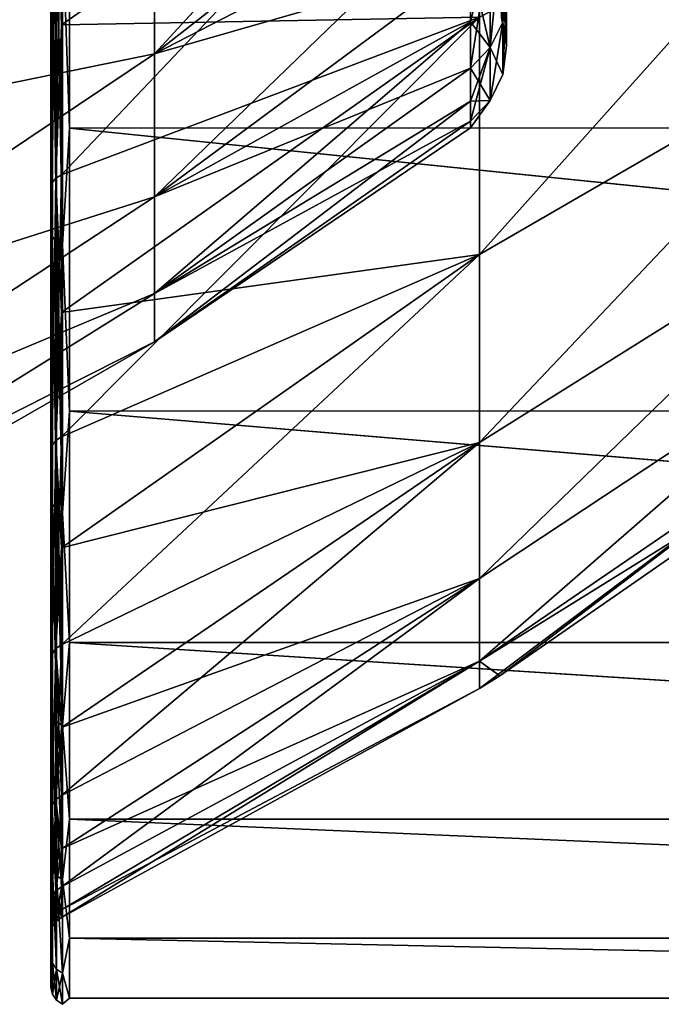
# Model space of a CAD drawing. Header units: metres. Extents: x 59 to 135, y -85 to 87.
# Tile 47 of 210: x 105.33 to 108.8, y -22.99 to -17.67. Entities that reach past the tile are written whole.
import ezdxf

# ---------------------------------------------------------------- set-up
doc = ezdxf.new("R2010")
doc.units = ezdxf.units.M
doc.layers.add('solid_21_404_502_XXX', color=7, linetype='CONTINUOUS')

msp = doc.modelspace()

# ---------------------------------------------------------------- linework, layer by layer
at = {"layer": 'solid_21_404_502_XXX'}
for points in [[(106.060829, -17.855629, 7.702166), (107.767792, -16.520771, 7.769593), (107.767792, -16.000593, 8.791101)], [(106.060829, -16.840727, 9.722999), (106.060829, -17.855629, 7.702166), (107.767792, -16.000593, 8.791101)], [(107.817078, -16.12936, 13.890969), (105.556602, -17.698589, 13.929731), (105.556602, -16.822193, 14.976358)], [(107.817078, -16.12936, 13.890969), (107.817078, -17.658424, 11.886773), (105.556602, -17.698589, 13.929731)], [(107.817078, -16.129377, -13.890949), (105.556602, -17.698547, -13.929784), (105.556602, -18.509928, -12.831995)], [(107.817078, -17.658436, -11.886754), (107.817078, -16.129377, -13.890949), (105.556602, -18.509928, -12.831995)], [(107.817078, -16.129377, -13.890949), (105.556602, -16.822161, -14.976395), (105.556602, -17.698547, -13.929784)], [(105.561806, -17.162004, -15.300879), (105.599998, -16.469137, -16.055141), (105.599998, -18.256933, -13.988723)], [(105.561806, -17.162004, 15.300879), (105.599998, -18.256933, 13.988723), (105.599998, -16.469137, 16.055141)], [(105.599998, -16.469137, 16.055141), (120.518745, -18.252956, 13.993912), (120.508682, -16.463959, 16.06045)], [(105.599998, -16.469137, -16.055141), (120.508682, -16.464399, -16.059998), (120.518745, -18.253342, -13.993409)], [(105.599998, -16.469137, 16.055141), (105.599998, -18.256933, 13.988723), (120.518745, -18.252956, 13.993912)], [(105.599998, -18.256933, -13.988723), (105.599998, -16.469137, -16.055141), (120.518745, -18.253342, -13.993409)], [(103.83654, -17.897917, -4.416143), (105.546379, -16.847244, -4.323154), (105.546379, -16.542635, -5.372199)], [(103.83654, -17.234325, -6.543376), (103.83654, -17.897917, -4.416143), (105.546379, -16.542635, -5.372199)], [(106.060829, -17.855629, 7.702166), (107.767792, -16.975815, 6.717453), (107.767792, -16.520771, 7.769593)], [(106.060829, -17.855629, -7.702166), (107.767792, -16.520771, -7.769593), (107.767792, -16.975815, -6.717453)], [(106.060829, -17.855629, -7.702166), (106.060829, -16.840727, -9.722999), (107.767792, -16.520771, -7.769593)], [(109.95063, -16.554878, 10.888315), (107.817078, -18.939833, 9.715866), (107.817078, -17.658424, 11.886773)], [(109.95063, -17.706997, 8.892788), (107.817078, -18.939833, 9.715866), (109.95063, -16.554878, 10.888315)], [(109.95063, -16.554878, -10.888315), (107.817078, -17.658436, -11.886754), (107.817078, -18.93984, -9.71585)], [(109.95063, -17.706997, -8.892788), (109.95063, -16.554878, -10.888315), (107.817078, -18.93984, -9.71585)], [(103.83654, -17.897917, -4.416143), (105.546379, -17.085287, -3.25764), (105.546379, -16.847244, -4.323154)], [(103.83654, -17.897923, 4.416122), (105.546379, -16.847244, 4.323154), (105.546379, -17.085287, 3.25764)], [(103.83654, -17.897923, 4.416122), (103.83654, -17.234333, 6.543356), (105.546379, -16.847244, 4.323154)], [(103.866585, -18.302025, -9.605643), (106.060829, -16.840727, -9.722999), (106.060829, -17.855629, -7.702166)], [(103.866585, -18.302025, -9.605643), (103.866585, -17.01075, -11.741673), (106.060829, -16.840727, -9.722999)], [(103.866585, -18.302025, 9.605643), (106.060829, -17.855629, 7.702166), (106.060829, -16.840727, 9.722999)], [(103.866585, -17.01075, 11.741673), (103.866585, -18.302025, 9.605643), (106.060829, -16.840727, 9.722999)], [(105.506912, -16.861717, -15.012512), (105.5, -16.885389, -15.040853), (105.5, -18.581182, -12.887299)], [(105.506912, -18.553621, -12.862978), (105.506912, -16.861717, -15.012512), (105.5, -18.581182, -12.887299)], [(105.506912, -16.861717, 15.012512), (105.5, -18.581203, 12.887269), (105.5, -16.885414, 15.040825)], [(105.506912, -16.861717, 15.012512), (105.506912, -18.553621, 12.862978), (105.5, -18.581203, 12.887269)], [(105.526718, -16.838591, -14.991104), (105.506912, -16.861717, -15.012512), (105.506912, -18.553621, -12.862978)], [(105.526718, -18.528015, -12.844609), (105.526718, -16.838591, -14.991104), (105.506912, -18.553621, -12.862978)], [(105.526718, -16.838591, 14.991104), (105.506912, -18.553621, 12.862978), (105.506912, -16.861717, 15.012512)], [(105.526718, -16.838591, 14.991104), (105.526718, -18.528015, 12.844609), (105.506912, -18.553621, 12.862978)], [(105.526718, -18.528015, -12.844609), (105.556602, -17.698547, -13.929784), (105.556602, -16.822161, -14.976395)], [(105.526718, -18.528015, -12.844609), (105.556602, -16.822161, -14.976395), (105.526718, -16.838591, -14.991104)], [(105.526718, -16.838591, 14.991104), (105.556602, -16.822193, 14.976358), (105.556602, -17.698589, 13.929731)], [(105.526718, -16.838591, 14.991104), (105.556602, -17.698589, 13.929731), (105.556602, -18.509968, 12.831937)], [(105.526718, -16.838591, 14.991104), (105.556602, -18.509968, 12.831937), (105.526718, -18.528015, 12.844609)], [(105.5, -16.885389, -15.040853), (105.5, -17.093662, -15.238624), (105.5, -18.812634, -13.057365)], [(105.5, -18.581182, -12.887299), (105.5, -16.885389, -15.040853), (105.5, -18.812634, -13.057365)], [(105.5, -16.885414, 15.040825), (105.5, -18.812452, 13.057627), (105.5, -17.093451, 15.238861)], [(105.5, -16.885414, 15.040825), (105.5, -18.581203, 12.887269), (105.5, -18.812452, 13.057627)], [(106.060829, -18.629061, 5.577175), (107.767792, -17.36393, 5.63883), (107.767792, -16.975815, 6.717453)], [(106.060829, -17.855629, 7.702166), (106.060829, -18.629061, 5.577175), (107.767792, -16.975815, 6.717453)], [(106.060829, -17.855629, -7.702166), (107.767792, -16.975815, -6.717453), (107.767792, -17.36393, -5.63883)], [(107.963539, -16.975462, 5.512678), (107.942749, -17.122599, 5.56046), (107.942749, -17.684278, 3.371708)], [(107.963539, -17.532314, 3.342735), (107.963539, -16.975462, 5.512678), (107.942749, -17.684278, 3.371708)], [(103.83654, -18.300003, -2.224332), (105.546379, -17.256069, -2.178842), (105.546379, -17.085287, -3.25764)], [(103.83654, -17.897917, -4.416143), (103.83654, -18.300003, -2.224332), (105.546379, -17.085287, -3.25764)], [(103.83654, -17.897923, 4.416122), (105.546379, -17.085287, 3.25764), (105.546379, -17.256069, 2.178842)], [(105.507614, -17.123995, 15.262141), (105.5, -17.093451, 15.238861), (105.5, -18.812452, 13.057627)], [(105.507614, -17.123995, -15.262141), (105.5, -18.812634, -13.057365), (105.5, -17.093662, -15.238624)], [(105.507614, -17.123995, 15.262141), (105.5, -18.812452, 13.057627), (105.507614, -18.845306, 13.077406)], [(105.507614, -18.845306, -13.077406), (105.5, -18.812634, -13.057365), (105.507614, -17.123995, -15.262141)], [(105.507614, -17.123995, -15.262141), (105.52932, -17.147055, -15.285069), (105.52932, -18.871141, -13.097133)], [(105.507614, -18.845306, -13.077406), (105.507614, -17.123995, -15.262141), (105.52932, -18.871141, -13.097133)], [(105.507614, -17.123995, 15.262141), (105.52932, -18.871141, 13.097133), (105.52932, -17.147055, 15.285069)], [(105.507614, -17.123995, 15.262141), (105.507614, -18.845306, 13.077406), (105.52932, -18.871141, 13.097133)], [(107.942749, -17.122599, 5.56046), (107.875259, -17.256468, 5.603933), (107.875259, -17.822538, 3.398069)], [(107.942749, -17.684278, 3.371708), (107.942749, -17.122599, 5.56046), (107.875259, -17.822538, 3.398069)], [(107.942749, -17.122599, -5.56046), (107.942749, -17.684278, -3.371708), (107.875259, -17.256468, -5.603933)], [(107.963539, -17.532314, -3.342734), (107.942749, -17.684278, -3.371708), (107.942749, -17.122599, -5.56046)], [(105.52932, -17.147055, -15.285069), (105.561806, -17.162004, -15.300879), (105.561806, -18.888071, -13.110763)], [(105.52932, -18.871141, -13.097133), (105.52932, -17.147055, -15.285069), (105.561806, -18.888071, -13.110763)], [(105.52932, -17.147055, 15.285069), (105.561806, -18.888069, 13.110763), (105.561806, -17.162004, 15.300879)], [(105.52932, -17.147055, 15.285069), (105.52932, -18.871141, 13.097133), (105.561806, -18.888069, 13.110763)], [(105.561806, -18.888071, -13.110763), (105.561806, -17.162004, -15.300879), (105.599998, -18.256933, -13.988723)], [(105.561806, -17.162004, 15.300879), (105.561806, -18.888069, 13.110763), (105.599998, -18.256933, 13.988723)], [(103.83654, -18.300003, -2.224332), (105.546379, -17.358805, -1.091421), (105.546379, -17.256069, -2.178842)], [(103.83654, -18.300005, 2.22431), (105.546379, -17.256069, 2.178842), (105.546379, -17.358805, 1.091421)], [(103.83654, -18.300005, 2.22431), (103.83654, -17.897923, 4.416122), (105.546379, -17.256069, 2.178842)], [(107.875259, -17.256468, 5.603933), (107.767792, -17.36393, 5.63883), (107.767792, -17.683586, 4.537976)], [(107.875259, -17.256468, 5.603933), (107.767792, -17.683586, 4.537976), (107.767792, -17.933525, 3.41923)], [(107.875259, -17.822538, 3.398069), (107.875259, -17.256468, 5.603933), (107.767792, -17.933525, 3.41923)], [(107.875259, -17.256468, -5.603933), (107.875259, -17.822538, -3.398069), (107.767792, -17.36393, -5.63883)], [(107.942749, -17.684278, -3.371708), (107.875259, -17.822538, -3.398069), (107.875259, -17.256468, -5.603933)], [(103.83654, -18.434689, -0.000011), (105.546379, -17.393082), (105.546379, -17.358805, -1.091421)], [(103.83654, -18.300003, -2.224332), (103.83654, -18.434689, -0.000011), (105.546379, -17.358805, -1.091421)], [(103.83654, -18.300005, 2.22431), (105.546379, -17.358805, 1.091421), (105.546379, -17.393082)], [(103.83654, -18.434689, -0.000011), (103.83654, -18.300005, 2.22431), (105.546379, -17.393082)], [(106.060829, -18.629061, 5.577175), (107.767792, -17.683586, 4.537976), (107.767792, -17.36393, 5.63883)], [(106.060829, -18.629061, -5.577175), (107.767792, -17.36393, -5.63883), (107.767792, -17.683586, -4.537976)], [(106.060829, -18.629061, -5.577175), (106.060829, -17.855629, -7.702166), (107.767792, -17.36393, -5.63883)], [(107.875259, -17.822538, -3.398069), (107.767792, -17.683586, -4.537976), (107.767792, -17.36393, -5.63883)], [(107.935623, -17.381458, 3.313972), (107.963539, -17.532314, 3.342735), (107.963539, -17.812952, 1.120127)], [(107.935623, -17.659681, 1.110489), (107.935623, -17.381458, 3.313972), (107.963539, -17.812952, 1.120127)], [(107.935623, -17.659681, -1.110489), (107.963539, -17.812952, -1.120127), (107.963539, -17.532314, -3.342734)], [(107.963539, -17.532314, 3.342735), (107.942749, -17.684278, 3.371708), (107.942749, -17.967348, 1.129836)], [(107.963539, -17.812952, 1.120127), (107.963539, -17.532314, 3.342735), (107.942749, -17.967348, 1.129836)], [(107.963539, -17.532314, -3.342734), (107.963539, -17.812952, -1.120127), (107.942749, -17.684278, -3.371708)], [(107.817078, -17.658424, 11.886773), (105.556602, -18.509968, 12.831937), (105.556602, -17.698589, 13.929731)], [(107.817078, -17.658424, 11.886773), (105.556602, -19.253345, 11.68701), (105.556602, -18.509968, 12.831937)], [(107.817078, -17.658424, 11.886773), (107.817078, -18.939833, 9.715866), (105.556602, -19.253345, 11.68701)], [(107.817078, -17.658436, -11.886754), (105.556602, -19.253313, -11.687063), (105.556602, -19.92597, -10.499199)], [(107.817078, -18.93984, -9.71585), (107.817078, -17.658436, -11.886754), (105.556602, -19.92597, -10.499199)], [(107.817078, -17.658436, -11.886754), (105.556602, -18.509928, -12.831995), (105.556602, -19.253313, -11.687063)], [(107.935623, -17.659681, 1.110489), (107.963539, -17.812952, 1.120127), (107.963539, -17.812952, -1.120127)], [(107.935623, -17.659681, -1.110489), (107.935623, -17.659681, 1.110489), (107.963539, -17.812952, -1.120127)], [(105.526718, -18.528015, -12.844609), (105.556602, -18.509928, -12.831995), (105.556602, -17.698547, -13.929784)], [(106.060829, -19.15057, 3.376762), (107.767792, -17.933525, 3.41923), (107.767792, -17.683586, 4.537976)], [(106.060829, -18.629061, 5.577175), (106.060829, -19.15057, 3.376762), (107.767792, -17.683586, 4.537976)], [(106.060829, -18.629061, -5.577175), (107.767792, -17.683586, -4.537976), (107.767792, -17.933525, -3.41923)], [(107.875259, -17.822538, -3.398069), (107.767792, -17.933525, -3.41923), (107.767792, -17.683586, -4.537976)], [(109.95063, -17.706997, 8.892788), (107.817078, -19.955614, 7.408697), (107.817078, -18.939833, 9.715866)], [(109.95063, -18.619659, 6.777001), (107.817078, -19.955614, 7.408697), (109.95063, -17.706997, 8.892788)], [(109.95063, -17.706997, -8.892788), (107.817078, -18.93984, -9.71585), (107.817078, -19.955618, -7.408684)], [(109.95063, -18.619659, -6.777001), (109.95063, -17.706997, -8.892788), (107.817078, -19.955618, -7.408684)], [(107.942749, -17.684278, 3.371708), (107.875259, -17.822538, 3.398069), (107.875259, -18.107821, 1.138669)], [(107.942749, -17.967348, 1.129836), (107.942749, -17.684278, 3.371708), (107.875259, -18.107821, 1.138669)], [(107.942749, -17.684278, -3.371708), (107.942749, -17.967348, -1.129836), (107.875259, -17.822538, -3.398069)], [(107.963539, -17.812952, -1.120127), (107.942749, -17.967348, -1.129836), (107.942749, -17.684278, -3.371708)], [(107.875259, -17.822538, 3.398069), (107.767792, -17.933525, 3.41923), (107.767792, -18.112761, 2.287003)], [(107.875259, -17.822538, 3.398069), (107.767792, -18.112761, 2.287003), (107.767792, -18.220585, 1.14576)], [(107.875259, -18.107821, 1.138669), (107.875259, -17.822538, 3.398069), (107.767792, -18.220585, 1.14576)], [(107.875259, -17.822538, -3.398069), (107.875259, -18.107821, -1.138669), (107.767792, -17.933525, -3.41923)], [(107.942749, -17.967348, -1.129836), (107.875259, -18.107821, -1.138669), (107.875259, -17.822538, -3.398069)], [(107.963539, -17.812952, 1.120127), (107.942749, -17.967348, 1.129836), (107.942749, -17.967348, -1.129836)], [(107.963539, -17.812952, -1.120127), (107.963539, -17.812952, 1.120127), (107.942749, -17.967348, -1.129836)], [(103.866585, -19.326414, -7.329543), (106.060829, -17.855629, -7.702166), (106.060829, -18.629061, -5.577175)], [(103.866585, -19.326414, -7.329543), (103.866585, -18.302025, -9.605643), (106.060829, -17.855629, -7.702166)], [(103.866585, -19.326414, 7.329543), (106.060829, -18.629061, 5.577175), (106.060829, -17.855629, 7.702166)], [(103.866585, -18.302025, 9.605643), (103.866585, -19.326414, 7.329543), (106.060829, -17.855629, 7.702166)], [(106.060829, -19.15057, 3.376762), (107.767792, -18.112761, 2.287003), (107.767792, -17.933525, 3.41923)], [(106.060829, -19.15057, -3.376762), (107.767792, -17.933525, -3.41923), (107.767792, -18.112761, -2.287003)], [(106.060829, -19.15057, -3.376762), (106.060829, -18.629061, -5.577175), (107.767792, -17.933525, -3.41923)], [(107.875259, -18.107821, -1.138669), (107.767792, -18.112761, -2.287003), (107.767792, -17.933525, -3.41923)], [(107.942749, -17.967348, 1.129836), (107.875259, -18.107821, 1.138669), (107.875259, -18.107821, -1.138669)], [(107.942749, -17.967348, -1.129836), (107.942749, -17.967348, 1.129836), (107.875259, -18.107821, -1.138669)], [(106.060829, -19.413097, 1.130684), (107.767792, -18.220585, 1.14576), (107.767792, -18.112761, 2.287003)], [(106.060829, -19.15057, 3.376762), (106.060829, -19.413097, 1.130684), (107.767792, -18.112761, 2.287003)], [(106.060829, -19.15057, -3.376762), (107.767792, -18.112761, -2.287003), (107.767792, -18.220585, -1.14576)], [(107.875259, -18.107821, 1.138669), (107.767792, -18.220585, 1.14576), (107.767792, -18.256573, 0)], [(107.875259, -18.107821, 1.138669), (107.767792, -18.256573, 0), (107.767792, -18.220585, -1.14576)], [(107.875259, -18.107821, -1.138669), (107.767792, -18.220585, -1.14576), (107.767792, -18.112761, -2.287003)], [(107.875259, -18.107821, -1.138669), (107.875259, -18.107821, 1.138669), (107.767792, -18.220585, -1.14576)], [(106.060829, -19.413097, 1.130684), (107.767792, -18.256573, 0), (107.767792, -18.220585, 1.14576)], [(106.060829, -19.413097, -1.130684), (107.767792, -18.220585, -1.14576), (107.767792, -18.256573, 0)], [(106.060829, -19.413097, -1.130684), (106.060829, -19.15057, -3.376762), (107.767792, -18.220585, -1.14576)], [(105.561806, -18.888071, -13.110763), (105.599998, -18.256933, -13.988723), (105.599998, -19.787054, -11.724868)], [(105.561806, -18.888069, 13.110763), (105.599998, -19.787054, 11.724868), (105.599998, -18.256933, 13.988723)], [(105.599998, -18.256933, 13.988723), (120.533546, -19.78433, 11.729464), (120.518745, -18.252956, 13.993912)], [(105.599998, -18.256933, -13.988723), (120.518745, -18.253342, -13.993409), (120.533554, -19.784653, -11.728919)], [(105.599998, -18.256933, 13.988723), (105.599998, -19.787054, 11.724868), (120.533546, -19.78433, 11.729464)], [(105.599998, -19.787054, -11.724868), (105.599998, -18.256933, -13.988723), (120.533554, -19.784653, -11.728919)], [(106.060829, -19.413097, 1.130684), (106.060829, -19.413097, -1.130684), (107.767792, -18.256573, 0)], [(105.526718, -19.945444, -10.50955), (105.556602, -19.253313, -11.687063), (105.556602, -18.509928, -12.831995)], [(105.526718, -19.945444, -10.50955), (105.556602, -18.509928, -12.831995), (105.526718, -18.528015, -12.844609)], [(105.526718, -18.528015, 12.844609), (105.556602, -18.509968, 12.831937), (105.556602, -19.253345, 11.68701)], [(105.506912, -18.553621, -12.862978), (105.5, -18.581182, -12.887299), (105.5, -20.003752, -10.544841)], [(105.506912, -19.973129, -10.524598), (105.506912, -18.553621, -12.862978), (105.5, -20.003752, -10.544841)], [(105.506912, -18.553621, 12.862978), (105.5, -20.003767, 10.54481), (105.5, -18.581203, 12.887269)], [(105.506912, -18.553621, 12.862978), (105.506912, -19.973129, 10.524598), (105.5, -20.003767, 10.54481)], [(105.526718, -18.528015, -12.844609), (105.506912, -18.553621, -12.862978), (105.506912, -19.973129, -10.524598)], [(105.526718, -19.945444, -10.50955), (105.526718, -18.528015, -12.844609), (105.506912, -19.973129, -10.524598)], [(105.526718, -18.528015, 12.844609), (105.506912, -19.973129, 10.524598), (105.506912, -18.553621, 12.862978)], [(105.526718, -18.528015, 12.844609), (105.526718, -19.945444, 10.50955), (105.506912, -19.973129, 10.524598)], [(105.526718, -18.528015, 12.844609), (105.556602, -19.253345, 11.68701), (105.556602, -19.925993, 10.499156)], [(105.526718, -18.528015, 12.844609), (105.556602, -19.925993, 10.499156), (105.526718, -19.945444, 10.50955)], [(105.5, -18.581182, -12.887299), (105.5, -18.812634, -13.057365), (105.5, -20.254883, -10.684038)], [(105.5, -20.003752, -10.544841), (105.5, -18.581182, -12.887299), (105.5, -20.254883, -10.684038)], [(105.5, -18.581203, 12.887269), (105.5, -20.254734, 10.684319), (105.5, -18.812452, 13.057627)], [(105.5, -18.581203, 12.887269), (105.5, -20.003767, 10.54481), (105.5, -20.254734, 10.684319)], [(109.95063, -18.619659, 6.777001), (107.817078, -20.691521, 4.997623), (107.817078, -19.955614, 7.408697)], [(109.95063, -19.280521, 4.569567), (107.817078, -20.691521, 4.997623), (109.95063, -18.619659, 6.777001)], [(109.95063, -18.619659, -6.777001), (107.817078, -19.955618, -7.408684), (107.817078, -20.691525, -4.997614)], [(109.95063, -19.280521, -4.569567), (109.95063, -18.619659, -6.777001), (107.817078, -20.691525, -4.997614)], [(103.866585, -20.068983, -4.94656), (106.060829, -18.629061, -5.577175), (106.060829, -19.15057, -3.376762)], [(103.866585, -20.068983, -4.94656), (103.866585, -19.326414, -7.329543), (106.060829, -18.629061, -5.577175)], [(103.866585, -20.068983, 4.94656), (106.060829, -19.15057, 3.376762), (106.060829, -18.629061, 5.577175)], [(103.866585, -19.326414, 7.329543), (103.866585, -20.068983, 4.94656), (106.060829, -18.629061, 5.577175)], [(105.507614, -18.845306, 13.077406), (105.5, -18.812452, 13.057627), (105.5, -20.254734, 10.684319)], [(105.507614, -18.845306, -13.077406), (105.5, -20.254883, -10.684038), (105.5, -18.812634, -13.057365)], [(105.507614, -18.845306, 13.077406), (105.5, -20.254734, 10.684319), (105.507614, -20.289545, 10.700399)], [(105.507614, -20.289545, -10.700399), (105.5, -20.254883, -10.684038), (105.507614, -18.845306, -13.077406)], [(105.507614, -18.845306, -13.077406), (105.52932, -18.871141, -13.097133), (105.52932, -20.317713, -10.716593)], [(105.507614, -20.289545, -10.700399), (105.507614, -18.845306, -13.077406), (105.52932, -20.317713, -10.716593)], [(105.507614, -18.845306, 13.077406), (105.52932, -20.317713, 10.716593), (105.52932, -18.871141, 13.097133)], [(105.507614, -18.845306, 13.077406), (105.507614, -20.289545, 10.700399), (105.52932, -20.317713, 10.716593)], [(105.52932, -18.871141, -13.097133), (105.561806, -18.888071, -13.110763), (105.561806, -20.336311, -10.727799)], [(105.52932, -20.317713, -10.716593), (105.52932, -18.871141, -13.097133), (105.561806, -20.336311, -10.727799)], [(105.52932, -18.871141, 13.097133), (105.561806, -20.336311, 10.727799), (105.561806, -18.888069, 13.110763)], [(105.52932, -18.871141, 13.097133), (105.52932, -20.317713, 10.716593), (105.561806, -20.336311, 10.727799)], [(105.561806, -18.888069, 13.110763), (105.561806, -20.336311, 10.727799), (105.599998, -19.787054, 11.724868)], [(105.561806, -20.336311, -10.727799), (105.561806, -18.888071, -13.110763), (105.599998, -19.787054, -11.724868)], [(107.817078, -18.939833, 9.715866), (105.556602, -19.925993, 10.499156), (105.556602, -19.253345, 11.68701)], [(107.817078, -18.939833, 9.715866), (105.556602, -20.525446, 9.272731), (105.556602, -19.925993, 10.499156)], [(107.817078, -18.939833, 9.715866), (107.817078, -19.955614, 7.408697), (105.556602, -20.525446, 9.272731)], [(107.817078, -18.93984, -9.71585), (105.556602, -20.525429, -9.272769), (105.556602, -21.049486, -8.012277)], [(107.817078, -19.955618, -7.408684), (107.817078, -18.93984, -9.71585), (105.556602, -21.049486, -8.012277)], [(107.817078, -18.93984, -9.71585), (105.556602, -19.92597, -10.499199), (105.556602, -20.525429, -9.272769)], [(103.866585, -20.518898, -2.491445), (106.060829, -19.15057, -3.376762), (106.060829, -19.413097, -1.130684)], [(103.866585, -20.518898, -2.491445), (103.866585, -20.068983, -4.94656), (106.060829, -19.15057, -3.376762)], [(103.866585, -20.518898, 2.491445), (106.060829, -19.413097, 1.130684), (106.060829, -19.15057, 3.376762)], [(103.866585, -20.068983, 4.94656), (103.866585, -20.518898, 2.491445), (106.060829, -19.15057, 3.376762)], [(105.526718, -19.945444, -10.50955), (105.556602, -19.92597, -10.499199), (105.556602, -19.253313, -11.687063)], [(109.95063, -19.280521, 4.569567), (107.817078, -21.137236, 2.516458), (107.817078, -20.691521, 4.997623)], [(109.95063, -19.680647, 2.300338), (107.817078, -21.137236, 2.516458), (109.95063, -19.280521, 4.569567)], [(109.95063, -19.280521, -4.569567), (107.817078, -20.691525, -4.997614), (107.817078, -21.137236, -2.516453)], [(109.95063, -19.680647, -2.300338), (109.95063, -19.280521, -4.569567), (107.817078, -21.137236, -2.516453)], [(103.866585, -20.669603), (106.060829, -19.413097, -1.130684), (106.060829, -19.413097, 1.130684)], [(103.866585, -20.669603), (103.866585, -20.518898, -2.491445), (106.060829, -19.413097, -1.130684)], [(103.866585, -20.518898, 2.491445), (103.866585, -20.669603), (106.060829, -19.413097, 1.130684)], [(109.95063, -19.680647, -2.300338), (107.817078, -21.286505), (107.927773, -21.21793)], [(109.95063, -19.680647, -2.300338), (107.817078, -21.137236, -2.516453), (107.817078, -21.286505)], [(109.95063, -19.814627), (107.817078, -21.137236, 2.516458), (109.95063, -19.680647, 2.300338)], [(109.95063, -19.680647, -2.300338), (107.927773, -21.21793), (109.95063, -19.814627)], [(105.561806, -20.336311, -10.727799), (105.599998, -19.787054, -11.724868), (105.599998, -21.037897, -9.295528)], [(105.561806, -20.336311, 10.727799), (105.599998, -21.037897, 9.295528), (105.599998, -19.787054, 11.724868)], [(105.599998, -19.787054, 11.724868), (120.549812, -21.036261, 9.299232), (120.533546, -19.78433, 11.729464)], [(105.599998, -19.787054, -11.724868), (120.533554, -19.784653, -11.728919), (120.54982, -21.036516, -9.298654)], [(105.599998, -19.787054, 11.724868), (105.599998, -21.037897, 9.295528), (120.549812, -21.036261, 9.299232)], [(105.599998, -21.037897, -9.295528), (105.599998, -19.787054, -11.724868), (120.54982, -21.036516, -9.298654)], [(107.927773, -21.21793), (107.817078, -21.137236, 2.516458), (109.95063, -19.814627)], [(105.526718, -19.945444, -10.50955), (105.506912, -19.973129, -10.524598), (105.506912, -21.099403, -8.031701)], [(105.526718, -21.070065, -8.020207), (105.526718, -19.945444, -10.50955), (105.506912, -21.099403, -8.031701)], [(105.526718, -19.945444, 10.50955), (105.506912, -21.099403, 8.031701), (105.506912, -19.973129, 10.524598)], [(105.526718, -19.945444, 10.50955), (105.526718, -21.070065, 8.020207), (105.506912, -21.099403, 8.031701)], [(105.526718, -21.070065, -8.020207), (105.556602, -20.525429, -9.272769), (105.556602, -19.92597, -10.499199)], [(105.526718, -21.070065, -8.020207), (105.556602, -19.92597, -10.499199), (105.526718, -19.945444, -10.50955)], [(105.526718, -19.945444, 10.50955), (105.556602, -19.925993, 10.499156), (105.556602, -20.525446, 9.272731)], [(105.526718, -19.945444, 10.50955), (105.556602, -20.525446, 9.272731), (105.556602, -21.0495, 8.012245)], [(105.526718, -19.945444, 10.50955), (105.556602, -21.0495, 8.012245), (105.526718, -21.070065, 8.020207)], [(105.506912, -19.973129, -10.524598), (105.5, -20.003752, -10.544841), (105.5, -21.132608, -8.047089)], [(105.506912, -21.099403, -8.031701), (105.506912, -19.973129, -10.524598), (105.5, -21.132608, -8.047089)], [(105.506912, -19.973129, 10.524598), (105.5, -21.13262, 8.047059), (105.5, -20.003767, 10.54481)], [(105.506912, -19.973129, 10.524598), (105.506912, -21.099403, 8.031701), (105.5, -21.13262, 8.047059)], [(105.5, -20.003752, -10.544841), (105.5, -20.254883, -10.684038), (105.5, -21.399273, -8.153597)], [(105.5, -21.132608, -8.047089), (105.5, -20.003752, -10.544841), (105.5, -21.399273, -8.153597)], [(105.5, -20.003767, 10.54481), (105.5, -21.399158, 8.153893), (105.5, -20.254734, 10.684319)], [(105.5, -20.003767, 10.54481), (105.5, -21.13262, 8.047059), (105.5, -21.399158, 8.153893)], [(107.817078, -19.955614, 7.408697), (105.556602, -21.0495, 8.012245), (105.556602, -20.525446, 9.272731)], [(107.817078, -19.955614, 7.408697), (105.556602, -21.496225, 6.722334), (105.556602, -21.0495, 8.012245)], [(107.817078, -19.955614, 7.408697), (107.817078, -20.691521, 4.997623), (105.556602, -21.496225, 6.722334)], [(107.817078, -19.955618, -7.408684), (105.556602, -21.49622, -6.722353), (105.556602, -21.863985, -5.407741)], [(107.817078, -20.691525, -4.997614), (107.817078, -19.955618, -7.408684), (105.556602, -21.863985, -5.407741)], [(107.817078, -19.955618, -7.408684), (105.556602, -21.049486, -8.012277), (105.556602, -21.49622, -6.722353)], [(105.507614, -20.289545, 10.700399), (105.5, -20.254734, 10.684319), (105.5, -21.399158, 8.153893)], [(105.507614, -20.289545, -10.700399), (105.5, -21.399273, -8.153597), (105.5, -20.254883, -10.684038)], [(105.507614, -20.289545, 10.700399), (105.5, -21.399158, 8.153893), (105.507614, -21.435472, 8.166069)], [(105.507614, -21.435472, -8.166069), (105.5, -21.399273, -8.153597), (105.507614, -20.289545, -10.700399)], [(105.507614, -20.289545, -10.700399), (105.52932, -20.317713, -10.716593), (105.52932, -21.4655, -8.178457)], [(105.507614, -21.435472, -8.166069), (105.507614, -20.289545, -10.700399), (105.52932, -21.4655, -8.178457)], [(105.507614, -20.289545, 10.700399), (105.52932, -21.4655, 8.178457), (105.52932, -20.317713, 10.716593)], [(105.507614, -20.289545, 10.700399), (105.507614, -21.435472, 8.166069), (105.52932, -21.4655, 8.178457)], [(105.52932, -20.317713, -10.716593), (105.561806, -20.336311, -10.727799), (105.561806, -21.485428, -8.187042)], [(105.52932, -21.4655, -8.178457), (105.52932, -20.317713, -10.716593), (105.561806, -21.485428, -8.187042)], [(105.52932, -20.317713, 10.716593), (105.561806, -21.485428, 8.187042), (105.561806, -20.336311, 10.727799)], [(105.52932, -20.317713, 10.716593), (105.52932, -21.4655, 8.178457), (105.561806, -21.485428, 8.187042)], [(105.561806, -21.485428, -8.187042), (105.561806, -20.336311, -10.727799), (105.599998, -21.037897, -9.295528)], [(105.561806, -20.336311, 10.727799), (105.561806, -21.485428, 8.187042), (105.599998, -21.037897, 9.295528)], [(105.526718, -21.070065, -8.020207), (105.556602, -21.049486, -8.012277), (105.556602, -20.525429, -9.272769)], [(107.817078, -20.691521, 4.997623), (105.556602, -21.863985, 5.407739), (105.556602, -21.496225, 6.722334)], [(107.817078, -20.691521, 4.997623), (105.556602, -22.15143, 4.07328), (105.556602, -21.863985, 5.407739)], [(107.817078, -20.691521, 4.997623), (107.817078, -21.137236, 2.516458), (105.556602, -22.15143, 4.07328)], [(107.817078, -20.691525, -4.997614), (105.556602, -22.15143, -4.073277), (105.556602, -22.357506, -2.723862)], [(107.817078, -21.137236, -2.516453), (107.817078, -20.691525, -4.997614), (105.556602, -22.357506, -2.723862)], [(107.817078, -20.691525, -4.997614), (105.556602, -21.863985, -5.407741), (105.556602, -22.15143, -4.073277)], [(105.526718, -21.070065, -8.020207), (105.506912, -21.099403, -8.031701), (105.506912, -21.915909, -5.420887)], [(105.526718, -21.88537, -5.413125), (105.526718, -21.070065, -8.020207), (105.506912, -21.915909, -5.420887)], [(105.526718, -21.070065, 8.020207), (105.506912, -21.915909, 5.420887), (105.506912, -21.099403, 8.031701)], [(105.526718, -21.070065, 8.020207), (105.526718, -21.88537, 5.413125), (105.506912, -21.915909, 5.420887)], [(105.526718, -21.88537, -5.413125), (105.556602, -21.49622, -6.722353), (105.556602, -21.049486, -8.012277)], [(105.526718, -21.88537, -5.413125), (105.556602, -21.049486, -8.012277), (105.526718, -21.070065, -8.020207)], [(105.526718, -21.070065, 8.020207), (105.556602, -21.0495, 8.012245), (105.556602, -21.496225, 6.722334)], [(105.526718, -21.070065, 8.020207), (105.556602, -21.496225, 6.722334), (105.556602, -21.863985, 5.407739)], [(105.526718, -21.070065, 8.020207), (105.556602, -21.863985, 5.407739), (105.526718, -21.88537, 5.413125)], [(105.561806, -21.485428, -8.187042), (105.599998, -21.037897, -9.295528), (105.599998, -21.991814, -6.734992)], [(105.561806, -21.485428, 8.187042), (105.599998, -21.991814, 6.734992), (105.599998, -21.037897, 9.295528)], [(105.599998, -21.037897, 9.295528), (120.564804, -21.990988, 6.737686), (120.549812, -21.036261, 9.299232)], [(105.599998, -21.037897, -9.295528), (120.54982, -21.036516, -9.298654), (120.564804, -21.991175, -6.737081)], [(105.599998, -21.037897, 9.295528), (105.599998, -21.991814, 6.734992), (120.564804, -21.990988, 6.737686)], [(105.599998, -21.991814, -6.734992), (105.599998, -21.037897, -9.295528), (120.564804, -21.991175, -6.737081)], [(105.506912, -21.099403, -8.031701), (105.5, -21.132608, -8.047089), (105.5, -21.95093, -5.431435)], [(105.506912, -21.915909, -5.420887), (105.506912, -21.099403, -8.031701), (105.5, -21.95093, -5.431435)], [(105.506912, -21.099403, 8.031701), (105.5, -21.950937, 5.431406), (105.5, -21.13262, 8.047059)], [(105.506912, -21.099403, 8.031701), (105.506912, -21.915909, 5.420887), (105.5, -21.950937, 5.431406)], [(105.5, -21.132608, -8.047089), (105.5, -21.399273, -8.153597), (105.5, -22.228889, -5.503222)], [(105.5, -21.95093, -5.431435), (105.5, -21.132608, -8.047089), (105.5, -22.228889, -5.503222)], [(105.5, -21.13262, 8.047059), (105.5, -22.228813, 5.503531), (105.5, -21.399158, 8.153893)], [(105.5, -21.13262, 8.047059), (105.5, -21.950937, 5.431406), (105.5, -22.228813, 5.503531)], [(107.817078, -21.137236, 2.516458), (105.556602, -22.357506, 2.723859), (105.556602, -22.15143, 4.07328)], [(107.817078, -21.137236, 2.516458), (105.556602, -22.481455, 1.364434), (105.556602, -22.357506, 2.723859)], [(107.817078, -21.137236, 2.516458), (107.817078, -21.286505), (105.556602, -22.481455, 1.364434)], [(107.817078, -21.137236, -2.516453), (105.556602, -22.522821), (107.817078, -21.286505)], [(107.817078, -21.137236, -2.516453), (105.556602, -22.481455, -1.36444), (105.556602, -22.522821)], [(107.817078, -21.137236, -2.516453), (105.556602, -22.357506, -2.723862), (105.556602, -22.481455, -1.36444)], [(107.927773, -21.21793), (107.817078, -21.286505), (107.817078, -21.137236, 2.516458)], [(107.817078, -21.286505), (105.556602, -22.522821), (105.556602, -22.481455, 1.364434)], [(105.507614, -21.435472, 8.166069), (105.5, -21.399158, 8.153893), (105.5, -22.228813, 5.503531)], [(105.507614, -21.435472, -8.166069), (105.5, -22.228889, -5.503222), (105.5, -21.399273, -8.153597)], [(105.507614, -21.435472, 8.166069), (105.5, -22.228813, 5.503531), (105.507614, -22.266243, 5.511676)], [(105.507614, -22.266243, -5.511676), (105.5, -22.228889, -5.503222), (105.507614, -21.435472, -8.166069)], [(105.507614, -21.435472, -8.166069), (105.52932, -21.4655, -8.178457), (105.52932, -22.297621, -5.520052)], [(105.507614, -22.266243, -5.511676), (105.507614, -21.435472, -8.166069), (105.52932, -22.297621, -5.520052)], [(105.507614, -21.435472, 8.166069), (105.52932, -22.297621, 5.520052), (105.52932, -21.4655, 8.178457)], [(105.507614, -21.435472, 8.166069), (105.507614, -22.266243, 5.511676), (105.52932, -22.297621, 5.520052)], [(105.52932, -21.4655, -8.178457), (105.561806, -21.485428, -8.187042), (105.561806, -22.318516, -5.525862)], [(105.52932, -22.297621, -5.520052), (105.52932, -21.4655, -8.178457), (105.561806, -22.318516, -5.525862)], [(105.52932, -21.4655, 8.178457), (105.561806, -22.318516, 5.525862), (105.561806, -21.485428, 8.187042)], [(105.52932, -21.4655, 8.178457), (105.52932, -22.297621, 5.520052), (105.561806, -22.318516, 5.525862)], [(105.561806, -22.318516, -5.525862), (105.561806, -21.485428, -8.187042), (105.599998, -21.991814, -6.734992)], [(105.561806, -21.485428, 8.187042), (105.561806, -22.318516, 5.525862), (105.599998, -21.991814, 6.734992)], [(105.526718, -21.88537, -5.413125), (105.556602, -21.863985, -5.407741), (105.556602, -21.49622, -6.722353)], [(105.526718, -21.88537, 5.413125), (105.556602, -21.863985, 5.407739), (105.556602, -22.15143, 4.07328)], [(105.526718, -22.379391, -2.726576), (105.556602, -22.15143, -4.073277), (105.556602, -21.863985, -5.407741)], [(105.526718, -22.379391, -2.726576), (105.556602, -21.863985, -5.407741), (105.526718, -21.88537, -5.413125)], [(105.506912, -21.915909, -5.420887), (105.5, -21.95093, -5.431435), (105.5, -22.446789, -2.73576)], [(105.506912, -22.410656, -2.730488), (105.506912, -21.915909, -5.420887), (105.5, -22.446789, -2.73576)], [(105.506912, -21.915909, 5.420887), (105.5, -22.446793, 2.735732), (105.5, -21.950937, 5.431406)], [(105.506912, -21.915909, 5.420887), (105.506912, -22.410656, 2.730488), (105.5, -22.446793, 2.735732)], [(105.526718, -21.88537, -5.413125), (105.506912, -21.915909, -5.420887), (105.506912, -22.410656, -2.730488)], [(105.526718, -22.379391, -2.726576), (105.526718, -21.88537, -5.413125), (105.506912, -22.410656, -2.730488)], [(105.526718, -21.88537, 5.413125), (105.526718, -22.379391, 2.726576), (105.506912, -21.915909, 5.420887)], [(105.526718, -22.379391, 2.726576), (105.506912, -22.410656, 2.730488), (105.506912, -21.915909, 5.420887)], [(105.526718, -21.88537, 5.413125), (105.556602, -22.15143, 4.07328), (105.556602, -22.357506, 2.723859)], [(105.526718, -21.88537, 5.413125), (105.556602, -22.357506, 2.723859), (105.526718, -22.379391, 2.726576)], [(105.5, -21.95093, -5.431435), (105.5, -22.228889, -5.503222), (105.5, -22.731619, -2.771919)], [(105.5, -22.446789, -2.73576), (105.5, -21.95093, -5.431435), (105.5, -22.731619, -2.771919)], [(105.5, -21.950937, 5.431406), (105.5, -22.731579, 2.772235), (105.5, -22.228813, 5.503531)], [(105.5, -21.950937, 5.431406), (105.5, -22.446793, 2.735732), (105.5, -22.731579, 2.772235)], [(105.561806, -22.318516, -5.525862), (105.599998, -21.991814, -6.734992), (105.599998, -22.635338, -4.079398)], [(105.561806, -22.318516, 5.525862), (105.599998, -22.635338, 4.079398), (105.599998, -21.991814, 6.734992)], [(105.599998, -21.991814, 6.734992), (120.576126, -22.635031, 4.081099), (120.564804, -21.990988, 6.737686)], [(105.599998, -21.991814, -6.734992), (120.564804, -21.991175, -6.737081), (120.576126, -22.635143, -4.080476)], [(105.599998, -21.991814, 6.734992), (105.599998, -22.635338, 4.079398), (120.576126, -22.635031, 4.081099)], [(105.599998, -22.635338, -4.079398), (105.599998, -21.991814, -6.734992), (120.576126, -22.635143, -4.080476)], [(105.526718, -22.379391, -2.726576), (105.556602, -22.357506, -2.723862), (105.556602, -22.15143, -4.073277)], [(105.507614, -22.266243, 5.511676), (105.5, -22.228813, 5.503531), (105.5, -22.731579, 2.772235)], [(105.507614, -22.266243, -5.511676), (105.5, -22.731619, -2.771919), (105.5, -22.228889, -5.503222)], [(105.507614, -22.266243, 5.511676), (105.5, -22.731579, 2.772235), (105.507614, -22.769642, 2.776247)], [(105.507614, -22.769642, -2.776247), (105.5, -22.731619, -2.771919), (105.507614, -22.266243, -5.511676)], [(105.507614, -22.266243, -5.511676), (105.52932, -22.297621, -5.520052), (105.52932, -22.801838, -2.78047)], [(105.507614, -22.769642, -2.776247), (105.507614, -22.266243, -5.511676), (105.52932, -22.801838, -2.78047)], [(105.507614, -22.266243, 5.511676), (105.52932, -22.801838, 2.78047), (105.52932, -22.297621, 5.520052)], [(105.507614, -22.266243, 5.511676), (105.507614, -22.769642, 2.776247), (105.52932, -22.801838, 2.78047)], [(105.52932, -22.297621, -5.520052), (105.561806, -22.318516, -5.525862), (105.561806, -22.82332, -2.783401)], [(105.52932, -22.801838, -2.78047), (105.52932, -22.297621, -5.520052), (105.561806, -22.82332, -2.783401)], [(105.52932, -22.297621, 5.520052), (105.561806, -22.82332, 2.783401), (105.561806, -22.318516, 5.525862)], [(105.52932, -22.297621, 5.520052), (105.52932, -22.801838, 2.78047), (105.561806, -22.82332, 2.783401)], [(105.561806, -22.82332, -2.783401), (105.561806, -22.318516, -5.525862), (105.599998, -22.635338, -4.079398)], [(105.561806, -22.318516, 5.525862), (105.561806, -22.82332, 2.783401), (105.599998, -22.635338, 4.079398)], [(105.526718, -22.379391, -2.726576), (105.506912, -22.410656, -2.730488), (105.506912, -22.576382, 0)], [(105.526718, -22.544874, 0), (105.526718, -22.379391, -2.726576), (105.506912, -22.576382, 0)], [(105.526718, -22.379391, 2.726576), (105.526718, -22.544874, 0), (105.506912, -22.410656, 2.730488)], [(105.526718, -22.379391, 2.726576), (105.556602, -22.357506, 2.723859), (105.556602, -22.481455, 1.364434)], [(105.526718, -22.544874, 0), (105.556602, -22.481455, -1.36444), (105.556602, -22.357506, -2.723862)], [(105.526718, -22.544874, 0), (105.556602, -22.357506, -2.723862), (105.526718, -22.379391, -2.726576)], [(105.526718, -22.379391, 2.726576), (105.556602, -22.481455, 1.364434), (105.556602, -22.522821)], [(105.526718, -22.379391, 2.726576), (105.556602, -22.522821), (105.526718, -22.544874, 0)], [(105.506912, -22.410656, -2.730488), (105.5, -22.446789, -2.73576), (105.5, -22.612913, -0.000014)], [(105.506912, -22.576382, 0), (105.506912, -22.410656, -2.730488), (105.5, -22.612913, -0.000014)], [(105.506912, -22.410656, 2.730488), (105.506912, -22.576382, 0), (105.5, -22.446793, 2.735732)], [(105.5, -22.446789, -2.73576), (105.5, -22.731619, -2.771919), (105.5, -22.899977, 0.000159)], [(105.5, -22.612913, -0.000014), (105.5, -22.446789, -2.73576), (105.5, -22.899977, 0.000159)], [(105.5, -22.446793, 2.735732), (105.5, -22.899977, 0.000159), (105.5, -22.731579, 2.772235)], [(105.5, -22.446793, 2.735732), (105.5, -22.612913, -0.000014), (105.5, -22.899977, 0.000159)], [(105.506912, -22.576382, 0), (105.5, -22.612913, -0.000014), (105.5, -22.446793, 2.735732)], [(105.526718, -22.544874, 0), (105.506912, -22.576382, 0), (105.506912, -22.410656, 2.730488)], [(105.526718, -22.544874, 0), (105.556602, -22.522821), (105.556602, -22.481455, -1.36444)], [(105.561806, -22.82332, -2.783401), (105.599998, -22.635338, -4.079398), (105.599998, -22.959387, -1.366227)], [(105.561806, -22.82332, 2.783401), (105.599998, -22.959387, 1.366227), (105.599998, -22.635338, 4.079398)], [(105.599998, -22.635338, 4.079398), (120.582222, -22.959341, 1.366996), (120.576126, -22.635031, 4.081099)], [(105.599998, -22.635338, -4.079398), (120.576126, -22.635143, -4.080476), (120.582222, -22.959379, -1.366364)], [(105.599998, -22.635338, 4.079398), (105.599998, -22.959387, 1.366227), (120.582222, -22.959341, 1.366996)], [(105.599998, -22.959387, -1.366227), (105.599998, -22.635338, -4.079398), (120.582222, -22.959379, -1.366364)], [(105.507614, -22.769642, 2.776247), (105.5, -22.731579, 2.772235), (105.5, -22.899977, 0.000159)], [(105.507614, -22.938269, 0), (105.5, -22.899977, 0.000159), (105.5, -22.731619, -2.771919)], [(105.507614, -22.938269, 0), (105.5, -22.731619, -2.771919), (105.507614, -22.769642, -2.776247)], [(105.507614, -22.769642, 2.776247), (105.5, -22.899977, 0.000159), (105.507614, -22.938269, 0)], [(105.507614, -22.769642, -2.776247), (105.52932, -22.801838, -2.78047), (105.52932, -22.970739, 0)], [(105.507614, -22.938269, 0), (105.507614, -22.769642, -2.776247), (105.52932, -22.970739, 0)], [(105.507614, -22.769642, 2.776247), (105.507614, -22.938269, 0), (105.52932, -22.801838, 2.78047)], [(105.507614, -22.938269, 0), (105.52932, -22.970739, 0), (105.52932, -22.801838, 2.78047)], [(105.52932, -22.801838, -2.78047), (105.561806, -22.82332, -2.783401), (105.561806, -22.992418, 0)], [(105.52932, -22.970739, 0), (105.52932, -22.801838, -2.78047), (105.561806, -22.992418, 0)], [(105.52932, -22.801838, 2.78047), (105.52932, -22.970739, 0), (105.561806, -22.82332, 2.783401)], [(105.52932, -22.970739, 0), (105.561806, -22.992418, 0), (105.561806, -22.82332, 2.783401)], [(105.561806, -22.992418, 0), (105.561806, -22.82332, -2.783401), (105.599998, -22.959387, -1.366227)], [(105.561806, -22.82332, 2.783401), (105.561806, -22.992418, 0), (105.599998, -22.959387, 1.366227)], [(105.561806, -22.992418, 0), (105.599998, -22.959387, -1.366227), (105.599998, -22.959387, 1.366227)], [(105.599998, -22.959387, -1.366227), (120.582222, -22.959379, -1.366364), (120.582222, -22.959341, 1.366996)], [(105.599998, -22.959387, 1.366227), (105.599998, -22.959387, -1.366227), (120.582222, -22.959341, 1.366996)]]:
    msp.add_3dface(points, dxfattribs=at)

doc.saveas('drawing.dxf')
